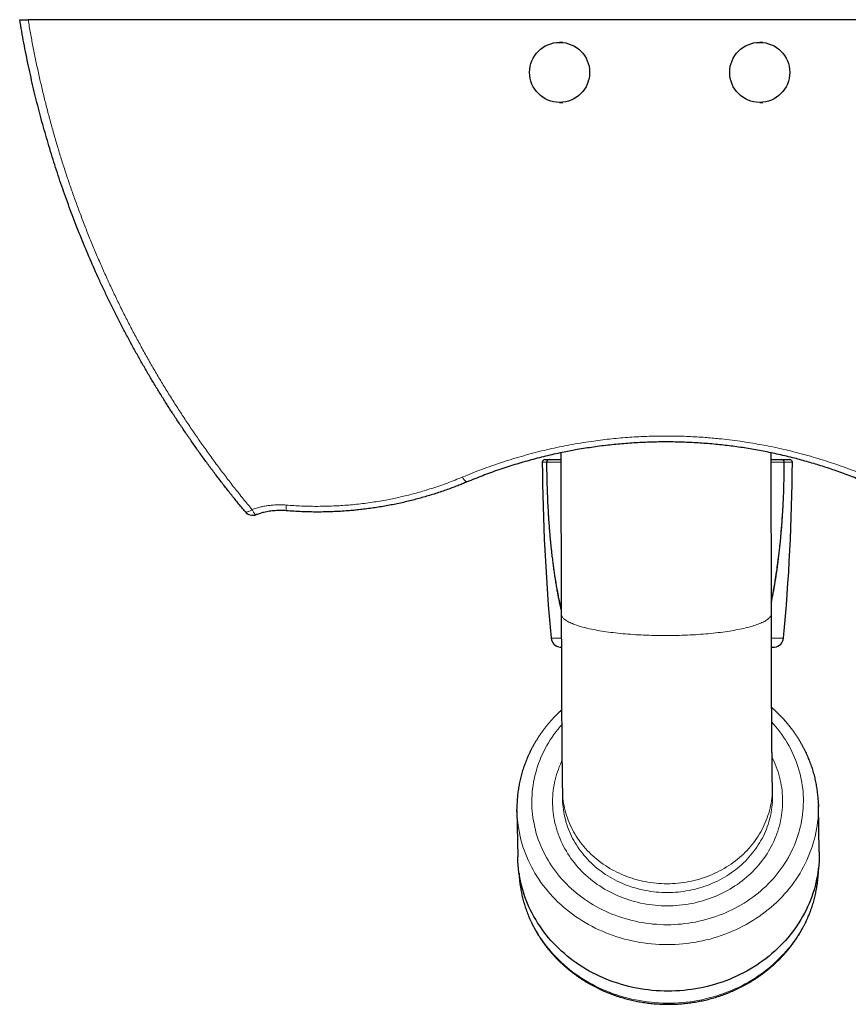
# Model space of a CAD drawing. Header units: millimetres. Extents: x 8 to 1010, y 12 to 2700.
# Tile 13 of 68: x 335 to 501, y 1102 to 1298. Entities that reach past the tile are written whole.
import ezdxf

# ---------------------------------------------------------------- set-up
doc = ezdxf.new("R2010")
doc.units = ezdxf.units.MM

msp = doc.modelspace()

# ---------------------------------------------------------------- linework, layer by layer
at = {"color": 7, "linetype": 'Continuous', "lineweight": 30}
for p, q in [((591.16, 1298.33), (336.8, 1298.33)), ((443.67, 1293.8), (443.06, 1293.8)), ((483.67, 1293.8), (483.06, 1293.8)), ((443.06, 1281.8), (443.69, 1281.8)), ((483.06, 1281.8), (483.69, 1281.8)), ((440.1, 1210.42), (440.93, 1210.42)), ((443.33, 1211.78), (443.39, 1179.59)), ((485.39, 1179.66), (485.33, 1211.79)), ((487.5, 1210.42), (489.09, 1210.42)), ((443.14, 1172.97), (443.4, 1172.95)), ((485.4, 1172.91), (486.04, 1172.97)), ((443.61, 1144.35), (443.64, 1142.59)), ((485.63, 1143.29), (485.6, 1145.06)), ((485.63, 1143.04), (485.63, 1143.29)), ((494.97, 1132.03), (494.81, 1141.33)), ((434.52, 1140.32), (434.68, 1131.02))]:
    msp.add_line(p, q, dxfattribs=at)
at = {"color": 8, "linetype": 'Continuous', "lineweight": 0}
for p, q in [((440.45, 1209.92), (439.6, 1209.92)), ((489.59, 1209.92), (487.99, 1209.92)), ((485.39, 1179.62), (485.39, 1179.66)), ((441.35, 1174.77), (443.4, 1174.77)), ((485.4, 1174.77), (487.83, 1174.77)), ((443.4, 1172.97), (443.14, 1172.97)), ((486.04, 1172.97), (485.4, 1172.97)), ((485.6, 1144.7), (485.6, 1145.06))]:
    msp.add_line(p, q, dxfattribs=at)
at = {"color": 8, "linetype": 'Continuous', "lineweight": 0, "flags": 128}
for points in [[(380.18, 1200.02), (380.22, 1199.99), (380.27, 1199.96), (380.32, 1199.94), (380.39, 1199.94), (380.46, 1199.94), (380.55, 1199.95), (380.64, 1199.97), (380.73, 1200), (380.84, 1200.04), (380.95, 1200.08), (381.07, 1200.14), (381.19, 1200.2), (381.31, 1200.27), (381.44, 1200.35), (381.56, 1200.43)], [(382.39, 1199.42), (382.35, 1199.41), (382.31, 1199.42), (382.26, 1199.44), (382.21, 1199.47), (382.15, 1199.52), (382.09, 1199.57), (382.03, 1199.64), (381.97, 1199.73), (381.9, 1199.82), (381.84, 1199.92), (381.77, 1200.04), (381.7, 1200.16), (381.63, 1200.29), (381.56, 1200.43)], [(443.39, 1179.59), (443.39, 1179.51), (443.41, 1179.39), (443.44, 1179.28), (443.49, 1179.17), (443.55, 1179.05), (443.62, 1178.94), (443.71, 1178.83), (443.81, 1178.72), (443.93, 1178.6), (444.06, 1178.49), (444.21, 1178.38), (444.37, 1178.27), (444.54, 1178.17), (444.72, 1178.06), (444.92, 1177.95), (445.14, 1177.85), (445.36, 1177.74), (445.6, 1177.64), (445.86, 1177.54), (446.12, 1177.44), (446.4, 1177.34), (446.69, 1177.25), (446.99, 1177.15), (447.3, 1177.06), (447.63, 1176.97), (447.97, 1176.88), (448.31, 1176.79), (448.67, 1176.7), (449.04, 1176.62), (449.42, 1176.54), (449.81, 1176.46), (450.22, 1176.38), (450.63, 1176.3), (451.05, 1176.23), (451.48, 1176.16), (451.91, 1176.09), (452.36, 1176.03), (452.81, 1175.96), (453.28, 1175.9), (453.75, 1175.84), (454.23, 1175.79), (454.71, 1175.73), (455.2, 1175.68), (455.7, 1175.63), (456.2, 1175.59), (456.71, 1175.55), (457.23, 1175.51), (457.74, 1175.47), (458.27, 1175.44), (458.8, 1175.41), (459.33, 1175.38), (459.86, 1175.35), (460.4, 1175.33), (460.94, 1175.31), (461.49, 1175.29), (462.03, 1175.28), (462.58, 1175.27), (463.13, 1175.26), (463.68, 1175.26), (464.23, 1175.26), (464.78, 1175.26), (465.33, 1175.26), (465.87, 1175.27), (466.42, 1175.28), (466.97, 1175.29), (467.51, 1175.31), (468.06, 1175.33), (468.6, 1175.35), (469.13, 1175.38), (469.67, 1175.41), (470.2, 1175.44), (470.72, 1175.47), (471.24, 1175.51), (471.76, 1175.55), (472.27, 1175.59), (472.78, 1175.63), (473.28, 1175.68), (473.78, 1175.73), (474.27, 1175.79), (474.75, 1175.84), (475.22, 1175.9), (475.69, 1175.96), (476.15, 1176.03), (476.6, 1176.09), (477.04, 1176.16), (477.48, 1176.23), (477.9, 1176.3), (478.32, 1176.38), (478.72, 1176.46), (479.12, 1176.54), (479.51, 1176.62), (479.88, 1176.7), (480.25, 1176.79), (480.6, 1176.88), (480.95, 1176.97), (481.28, 1177.06), (481.6, 1177.15), (481.91, 1177.25), (482.21, 1177.34), (482.49, 1177.44), (482.76, 1177.54), (483.02, 1177.64), (483.27, 1177.74), (483.5, 1177.85), (483.73, 1177.95), (483.93, 1178.06), (484.13, 1178.17), (484.31, 1178.27), (484.48, 1178.38), (484.63, 1178.49), (484.77, 1178.6), (484.89, 1178.72), (485, 1178.83), (485.1, 1178.94), (485.19, 1179.05), (485.25, 1179.17), (485.31, 1179.28), (485.35, 1179.39), (485.37, 1179.51), (485.39, 1179.62)], [(443.47, 1157.42), (443.16, 1157.07), (442.74, 1156.56), (442.32, 1156.03), (441.93, 1155.49), (441.55, 1154.95), (441.18, 1154.4), (440.83, 1153.83), (440.5, 1153.26), (440.18, 1152.69), (439.88, 1152.1), (439.6, 1151.51), (439.33, 1150.91), (439.09, 1150.31), (438.85, 1149.7), (438.64, 1149.08), (438.45, 1148.46), (438.27, 1147.84), (438.11, 1147.21), (437.97, 1146.58), (437.85, 1145.94), (437.74, 1145.3), (437.66, 1144.66), (437.59, 1144.02), (437.54, 1143.38), (437.51, 1142.74), (437.5, 1142.09), (437.5, 1141.45), (437.53, 1140.8), (437.57, 1140.16), (437.64, 1139.52), (437.72, 1138.88), (437.82, 1138.24), (437.94, 1137.61), (438.07, 1136.98), (438.23, 1136.35), (438.4, 1135.72), (438.59, 1135.1), (438.8, 1134.49), (439.03, 1133.88), (439.27, 1133.27), (439.53, 1132.68), (439.81, 1132.08), (440.1, 1131.5), (440.42, 1130.92), (440.75, 1130.35), (441.09, 1129.79), (441.45, 1129.24), (441.83, 1128.69), (442.22, 1128.15), (442.63, 1127.63), (443.05, 1127.11), (443.49, 1126.61), (443.94, 1126.11), (444.41, 1125.63), (444.89, 1125.15), (445.39, 1124.69), (445.89, 1124.24), (446.41, 1123.81), (446.95, 1123.38), (447.49, 1122.97), (448.05, 1122.57), (448.62, 1122.19), (449.2, 1121.81), (449.79, 1121.46), (450.39, 1121.11), (450.99, 1120.78), (451.61, 1120.47), (452.24, 1120.17), (452.88, 1119.88), (453.52, 1119.61), (454.17, 1119.36), (454.83, 1119.12), (455.5, 1118.9), (456.17, 1118.69), (456.85, 1118.5), (457.53, 1118.32), (458.22, 1118.17), (458.91, 1118.02), (459.61, 1117.9), (460.31, 1117.79), (461.01, 1117.7), (461.72, 1117.62), (462.43, 1117.56), (463.14, 1117.52), (463.85, 1117.49), (464.56, 1117.49)], [(464.56, 1117.49), (465.27, 1117.49), (465.98, 1117.52), (466.69, 1117.56), (467.4, 1117.62), (468.1, 1117.7), (468.81, 1117.79), (469.51, 1117.9), (470.2, 1118.02), (470.9, 1118.17), (471.59, 1118.32), (472.27, 1118.5), (472.95, 1118.69), (473.63, 1118.9), (474.29, 1119.12), (474.95, 1119.36), (475.61, 1119.61), (476.25, 1119.88), (476.89, 1120.17), (477.52, 1120.47), (478.14, 1120.78), (478.76, 1121.11), (479.36, 1121.46), (479.95, 1121.81), (480.53, 1122.19), (481.1, 1122.57), (481.66, 1122.97), (482.21, 1123.38), (482.75, 1123.81), (483.27, 1124.24), (483.78, 1124.69), (484.28, 1125.15), (484.76, 1125.63), (485.23, 1126.11), (485.69, 1126.61), (486.13, 1127.11), (486.56, 1127.63), (486.97, 1128.15), (487.37, 1128.69), (487.75, 1129.24), (488.11, 1129.79), (488.46, 1130.35), (488.8, 1130.92), (489.11, 1131.5), (489.41, 1132.08), (489.7, 1132.68), (489.96, 1133.27), (490.21, 1133.88), (490.44, 1134.49), (490.65, 1135.1), (490.85, 1135.72), (491.03, 1136.35), (491.18, 1136.98), (491.33, 1137.61), (491.45, 1138.24), (491.55, 1138.88), (491.64, 1139.52), (491.71, 1140.16), (491.75, 1140.8), (491.78, 1141.45), (491.8, 1142.09), (491.79, 1142.74), (491.76, 1143.38), (491.72, 1144.02), (491.66, 1144.66), (491.58, 1145.3), (491.48, 1145.94), (491.36, 1146.58), (491.22, 1147.21), (491.07, 1147.84), (490.89, 1148.46), (490.7, 1149.08), (490.5, 1149.7), (490.27, 1150.31), (490.03, 1150.91), (489.76, 1151.51), (489.49, 1152.1), (489.19, 1152.69), (488.88, 1153.26), (488.55, 1153.83), (488.2, 1154.4), (487.84, 1154.95), (487.47, 1155.49), (487.07, 1156.03), (486.66, 1156.56), (486.24, 1157.07), (485.8, 1157.58), (485.47, 1157.94)], [(464.57, 1121.25), (463.97, 1121.25), (463.37, 1121.28), (462.77, 1121.31), (462.17, 1121.36), (461.57, 1121.43), (460.97, 1121.5), (460.38, 1121.6), (459.79, 1121.7), (459.2, 1121.82), (458.62, 1121.96), (458.04, 1122.11), (457.47, 1122.27), (456.9, 1122.44), (456.33, 1122.63), (455.78, 1122.83), (455.22, 1123.05), (454.68, 1123.28), (454.14, 1123.52), (453.61, 1123.77), (453.08, 1124.04), (452.57, 1124.32), (452.06, 1124.61), (451.56, 1124.91), (451.07, 1125.23), (450.59, 1125.55), (450.11, 1125.89), (449.65, 1126.24), (449.2, 1126.6), (448.76, 1126.97), (448.33, 1127.35), (447.91, 1127.74), (447.5, 1128.14), (447.11, 1128.55), (446.73, 1128.97), (446.35, 1129.4), (446, 1129.84), (445.65, 1130.29), (445.32, 1130.74), (445, 1131.2), (444.69, 1131.67), (444.4, 1132.15), (444.12, 1132.63), (443.86, 1133.12), (443.61, 1133.61), (443.37, 1134.11), (443.15, 1134.62), (442.94, 1135.13), (442.75, 1135.65), (442.57, 1136.17), (442.41, 1136.7), (442.27, 1137.23), (442.13, 1137.76), (442.02, 1138.29), (441.92, 1138.83), (441.83, 1139.37), (441.77, 1139.91), (441.71, 1140.46), (441.68, 1141), (441.65, 1141.55), (441.65, 1142.09), (441.66, 1142.64), (441.68, 1143.18), (441.72, 1143.73), (441.78, 1144.27), (441.85, 1144.81), (441.94, 1145.35), (442.05, 1145.89), (442.17, 1146.43), (442.3, 1146.96), (442.45, 1147.49), (442.62, 1148.01), (442.8, 1148.53), (442.99, 1149.05), (443.2, 1149.56), (443.43, 1150.07), (443.52, 1150.28)], [(485.53, 1150.89), (485.69, 1150.57), (485.92, 1150.07), (486.15, 1149.56), (486.35, 1149.05), (486.54, 1148.53), (486.72, 1148.01), (486.88, 1147.49), (487.03, 1146.96), (487.16, 1146.43), (487.28, 1145.89), (487.38, 1145.35), (487.46, 1144.81), (487.53, 1144.27), (487.58, 1143.73), (487.62, 1143.18), (487.64, 1142.64), (487.65, 1142.09), (487.64, 1141.55), (487.61, 1141), (487.57, 1140.46), (487.51, 1139.91), (487.44, 1139.37), (487.35, 1138.83), (487.25, 1138.29), (487.13, 1137.76), (486.99, 1137.23), (486.84, 1136.7), (486.68, 1136.17), (486.5, 1135.65), (486.3, 1135.13), (486.09, 1134.62), (485.87, 1134.11), (485.63, 1133.61), (485.37, 1133.12), (485.11, 1132.63), (484.82, 1132.15), (484.53, 1131.67), (484.22, 1131.2), (483.89, 1130.74), (483.56, 1130.29), (483.21, 1129.84), (482.85, 1129.4), (482.47, 1128.97), (482.09, 1128.55), (481.69, 1128.14), (481.28, 1127.74), (480.86, 1127.35), (480.42, 1126.97), (479.98, 1126.6), (479.53, 1126.24), (479.06, 1125.89), (478.59, 1125.55), (478.1, 1125.23), (477.61, 1124.91), (477.11, 1124.61), (476.6, 1124.32), (476.08, 1124.04), (475.55, 1123.77), (475.02, 1123.52), (474.48, 1123.28), (473.93, 1123.05), (473.38, 1122.83), (472.82, 1122.63), (472.25, 1122.44), (471.68, 1122.27), (471.11, 1122.11), (470.53, 1121.96), (469.94, 1121.82), (469.35, 1121.7), (468.76, 1121.6), (468.17, 1121.5), (467.57, 1121.43), (466.98, 1121.36), (466.38, 1121.31), (465.77, 1121.28), (465.17, 1121.25), (464.57, 1121.25)], [(443.61, 1144.35), (443.61, 1144.21), (443.63, 1143.71), (443.66, 1143.21), (443.71, 1142.71), (443.77, 1142.22), (443.85, 1141.73), (443.94, 1141.24), (444.05, 1140.75), (444.17, 1140.26), (444.3, 1139.78), (444.45, 1139.3), (444.61, 1138.82), (444.79, 1138.35), (444.97, 1137.88), (445.18, 1137.42), (445.39, 1136.96), (445.62, 1136.51), (445.86, 1136.06), (446.12, 1135.62), (446.38, 1135.19), (446.66, 1134.76), (446.95, 1134.34), (447.26, 1133.92), (447.57, 1133.52), (447.9, 1133.12), (448.24, 1132.73), (448.59, 1132.34), (448.95, 1131.97), (449.32, 1131.6), (449.71, 1131.25), (450.1, 1130.9), (450.5, 1130.56), (450.91, 1130.23), (451.33, 1129.91), (451.76, 1129.6), (452.2, 1129.31), (452.65, 1129.02), (453.11, 1128.74), (453.57, 1128.48), (454.04, 1128.22), (454.52, 1127.98), (455.01, 1127.75), (455.5, 1127.53), (456, 1127.32), (456.5, 1127.12), (457.01, 1126.94), (457.53, 1126.76), (458.05, 1126.6), (458.57, 1126.45), (459.1, 1126.32), (459.63, 1126.2), (460.17, 1126.09), (460.71, 1125.99), (461.25, 1125.91), (461.79, 1125.83), (462.34, 1125.78), (462.89, 1125.73), (463.44, 1125.7), (463.98, 1125.68), (464.53, 1125.67), (465.08, 1125.68), (465.63, 1125.7), (466.18, 1125.73), (466.73, 1125.78), (467.28, 1125.83), (467.82, 1125.91), (468.36, 1125.99), (468.9, 1126.09), (469.44, 1126.2), (469.97, 1126.32), (470.5, 1126.45), (471.03, 1126.6), (471.55, 1126.76), (472.06, 1126.94), (472.58, 1127.12), (473.08, 1127.32), (473.58, 1127.53), (474.08, 1127.75), (474.56, 1127.98), (475.04, 1128.22), (475.52, 1128.48), (475.98, 1128.74), (476.44, 1129.02), (476.89, 1129.31), (477.33, 1129.6), (477.76, 1129.91), (478.19, 1130.23), (478.6, 1130.56), (479.01, 1130.9), (479.4, 1131.25), (479.79, 1131.6), (480.16, 1131.97), (480.53, 1132.34), (480.88, 1132.73), (481.22, 1133.12), (481.55, 1133.52), (481.87, 1133.92), (482.18, 1134.34), (482.47, 1134.76), (482.75, 1135.19), (483.02, 1135.62), (483.28, 1136.06), (483.53, 1136.51), (483.76, 1136.96), (483.98, 1137.42), (484.18, 1137.88), (484.38, 1138.35), (484.55, 1138.82), (484.72, 1139.3), (484.87, 1139.78), (485.01, 1140.26), (485.13, 1140.75), (485.24, 1141.24), (485.33, 1141.73), (485.41, 1142.22), (485.48, 1142.71), (485.53, 1143.21), (485.57, 1143.71), (485.59, 1144.21), (485.6, 1144.7)], [(443.64, 1142.34), (443.66, 1141.94), (443.69, 1141.44), (443.74, 1140.95), (443.8, 1140.45), (443.88, 1139.96), (443.97, 1139.47), (444.08, 1138.98), (444.2, 1138.49), (444.33, 1138.01), (444.48, 1137.53), (444.64, 1137.06), (444.81, 1136.58), (445, 1136.12), (445.21, 1135.65), (445.42, 1135.2), (445.65, 1134.74), (445.89, 1134.3), (446.15, 1133.86), (446.41, 1133.42), (446.69, 1132.99), (446.98, 1132.57), (447.29, 1132.16), (447.6, 1131.75), (447.93, 1131.35), (448.27, 1130.96), (448.62, 1130.58), (448.98, 1130.2), (449.35, 1129.84), (449.74, 1129.48), (450.13, 1129.13), (450.53, 1128.79), (450.94, 1128.46), (451.36, 1128.15), (451.79, 1127.84), (452.23, 1127.54), (452.68, 1127.25), (453.14, 1126.98), (453.6, 1126.71), (454.07, 1126.45), (454.55, 1126.21), (455.04, 1125.98), (455.53, 1125.76), (456.03, 1125.55), (456.53, 1125.35), (457.04, 1125.17), (457.56, 1125), (458.08, 1124.84), (458.6, 1124.69), (459.13, 1124.55), (459.66, 1124.43), (460.2, 1124.32), (460.74, 1124.22), (461.28, 1124.14), (461.82, 1124.07), (462.37, 1124.01), (462.92, 1123.96), (463.46, 1123.93), (464.01, 1123.91), (464.56, 1123.9)], [(464.56, 1123.9), (465.11, 1123.91), (465.66, 1123.93), (466.21, 1123.96), (466.76, 1124.01), (467.31, 1124.07), (467.85, 1124.14), (468.39, 1124.22), (468.93, 1124.32), (469.47, 1124.43), (470, 1124.55), (470.53, 1124.69), (471.06, 1124.84), (471.58, 1125), (472.09, 1125.17), (472.6, 1125.35), (473.11, 1125.55), (473.61, 1125.76), (474.1, 1125.98), (474.59, 1126.21), (475.07, 1126.45), (475.55, 1126.71), (476.01, 1126.98), (476.47, 1127.25), (476.92, 1127.54), (477.36, 1127.84), (477.79, 1128.15), (478.22, 1128.46), (478.63, 1128.79), (479.04, 1129.13), (479.43, 1129.48), (479.82, 1129.84), (480.19, 1130.2), (480.56, 1130.58), (480.91, 1130.96), (481.25, 1131.35), (481.58, 1131.75), (481.9, 1132.16), (482.21, 1132.57), (482.5, 1132.99), (482.78, 1133.42), (483.05, 1133.86), (483.31, 1134.3), (483.56, 1134.74), (483.79, 1135.2), (484.01, 1135.65), (484.21, 1136.12), (484.4, 1136.58), (484.58, 1137.06), (484.75, 1137.53), (484.9, 1138.01), (485.04, 1138.49), (485.16, 1138.98), (485.27, 1139.47), (485.36, 1139.96), (485.44, 1140.45), (485.51, 1140.95), (485.56, 1141.44), (485.6, 1141.94), (485.62, 1142.44), (485.63, 1142.94), (485.63, 1143.04)], [(464.57, 1113.5), (463.78, 1113.51), (462.99, 1113.54), (462.2, 1113.58), (461.42, 1113.65), (460.63, 1113.73), (459.85, 1113.84), (459.08, 1113.96), (458.3, 1114.1), (457.53, 1114.25), (456.77, 1114.43), (456.01, 1114.62), (455.26, 1114.84), (454.51, 1115.07), (453.77, 1115.31), (453.04, 1115.58), (452.31, 1115.86), (451.6, 1116.16), (450.89, 1116.48), (450.19, 1116.81), (449.51, 1117.16), (448.83, 1117.53), (448.16, 1117.91), (447.51, 1118.3), (446.87, 1118.72), (446.24, 1119.15), (445.62, 1119.59), (445.01, 1120.05), (444.42, 1120.52), (443.84, 1121), (443.28, 1121.5), (442.73, 1122.01), (442.2, 1122.54), (441.68, 1123.08), (441.18, 1123.63), (440.69, 1124.19), (440.22, 1124.76), (439.77, 1125.35), (439.33, 1125.94), (438.91, 1126.55), (438.51, 1127.16), (438.13, 1127.79), (437.76, 1128.42), (437.41, 1129.06), (437.09, 1129.71), (436.78, 1130.37), (436.49, 1131.03), (436.22, 1131.7), (435.96, 1132.38), (435.73, 1133.06), (435.52, 1133.75), (435.33, 1134.45), (435.16, 1135.14), (435.01, 1135.84), (434.87, 1136.55), (434.76, 1137.26), (434.67, 1137.97), (434.6, 1138.68), (434.56, 1139.39), (434.53, 1140.07)], [(494.82, 1141.09), (494.82, 1140.82), (494.8, 1140.11), (494.77, 1139.39), (494.72, 1138.68), (494.64, 1137.97), (494.55, 1137.26), (494.43, 1136.55), (494.29, 1135.84), (494.14, 1135.14), (493.96, 1134.45), (493.76, 1133.75), (493.55, 1133.06), (493.31, 1132.38), (493.05, 1131.7), (492.78, 1131.03), (492.48, 1130.37), (492.17, 1129.71), (491.84, 1129.06), (491.49, 1128.42), (491.12, 1127.79), (490.73, 1127.16), (490.32, 1126.55), (489.9, 1125.94), (489.46, 1125.35), (489, 1124.76), (488.53, 1124.19), (488.04, 1123.63), (487.53, 1123.08), (487.01, 1122.54), (486.47, 1122.01), (485.92, 1121.5), (485.35, 1121), (484.77, 1120.52), (484.17, 1120.05), (483.56, 1119.59), (482.94, 1119.15), (482.31, 1118.72), (481.66, 1118.3), (481.01, 1117.91), (480.34, 1117.53), (479.66, 1117.16), (478.97, 1116.81), (478.27, 1116.48), (477.56, 1116.16), (476.84, 1115.86), (476.11, 1115.58), (475.38, 1115.31), (474.64, 1115.07), (473.89, 1114.84), (473.14, 1114.62), (472.38, 1114.43), (471.61, 1114.25), (470.84, 1114.1), (470.06, 1113.96), (469.29, 1113.84), (468.5, 1113.73), (467.72, 1113.65), (466.93, 1113.58), (466.15, 1113.54), (465.36, 1113.51), (464.57, 1113.5)], [(434.95, 1127.66), (434.99, 1127.08), (435.05, 1126.37), (435.13, 1125.67), (435.23, 1124.96), (435.35, 1124.26), (435.5, 1123.56), (435.66, 1122.87), (435.84, 1122.18), (436.04, 1121.49), (436.27, 1120.81), (436.51, 1120.14), (436.77, 1119.47), (437.05, 1118.81), (437.35, 1118.15), (437.67, 1117.5), (438.01, 1116.86), (438.36, 1116.23), (438.74, 1115.61), (439.13, 1114.99), (439.54, 1114.39), (439.97, 1113.79), (440.41, 1113.21), (440.87, 1112.64), (441.35, 1112.07), (441.84, 1111.52), (442.35, 1110.98), (442.87, 1110.46), (443.41, 1109.94), (443.97, 1109.44), (444.54, 1108.95), (445.12, 1108.48), (445.72, 1108.02), (446.32, 1107.58), (446.95, 1107.15), (447.58, 1106.73), (448.23, 1106.33), (448.88, 1105.94), (449.55, 1105.57), (450.23, 1105.22), (450.92, 1104.88), (451.62, 1104.56), (452.33, 1104.26), (453.04, 1103.97), (453.77, 1103.7), (454.5, 1103.45), (455.24, 1103.22), (455.98, 1103), (456.73, 1102.8), (457.49, 1102.62), (458.25, 1102.45), (459.02, 1102.31), (459.79, 1102.18), (460.57, 1102.07), (461.34, 1101.98), (462.12, 1101.91), (462.9, 1101.85), (463.69, 1101.82), (464.47, 1101.8), (465.25, 1101.81), (466.04, 1101.83), (466.82, 1101.87), (467.6, 1101.92), (468.38, 1102)], [(468.38, 1102), (469.16, 1102.1), (469.93, 1102.21), (470.7, 1102.34), (471.47, 1102.49), (472.23, 1102.66), (472.99, 1102.84), (473.74, 1103.05), (474.49, 1103.27), (475.23, 1103.51), (475.96, 1103.77), (476.68, 1104.04), (477.4, 1104.33), (478.11, 1104.64), (478.81, 1104.96), (479.5, 1105.3), (480.17, 1105.66), (480.84, 1106.03), (481.5, 1106.42), (482.15, 1106.83), (482.78, 1107.25), (483.4, 1107.68), (484.01, 1108.13), (484.61, 1108.59), (485.19, 1109.07), (485.76, 1109.56), (486.31, 1110.07), (486.85, 1110.58), (487.38, 1111.11), (487.89, 1111.65), (488.38, 1112.21), (488.86, 1112.77), (489.32, 1113.35), (489.76, 1113.94), (490.19, 1114.53), (490.6, 1115.14), (490.99, 1115.76), (491.37, 1116.38), (491.72, 1117.02), (492.06, 1117.66), (492.38, 1118.31), (492.68, 1118.96), (492.96, 1119.63), (493.22, 1120.3), (493.46, 1120.98), (493.69, 1121.66), (493.89, 1122.34), (494.07, 1123.04), (494.24, 1123.73), (494.38, 1124.43), (494.5, 1125.13), (494.61, 1125.84), (494.69, 1126.54), (494.75, 1127.25), (494.79, 1127.96), (494.81, 1128.66)]]:
    msp.add_lwpolyline(points, dxfattribs=at)
at = {"color": 7, "linetype": 'Continuous', "lineweight": 30, "flags": 128}
for points in [[(443.64, 1142.59), (443.64, 1142.44), (443.64, 1142.34)], [(494.81, 1141.58), (494.81, 1141.54), (494.82, 1141.09)], [(434.53, 1140.07), (434.53, 1140.11), (434.52, 1140.55)], [(494.97, 1132.03), (494.97, 1131.53), (494.96, 1130.81), (494.93, 1130.1), (494.87, 1129.38), (494.8, 1128.67), (494.7, 1127.96), (494.59, 1127.25), (494.45, 1126.55), (494.29, 1125.85), (494.12, 1125.15), (493.92, 1124.45), (493.7, 1123.77), (493.47, 1123.08), (493.21, 1122.41), (492.93, 1121.73), (492.64, 1121.07), (492.33, 1120.41), (491.99, 1119.76), (491.64, 1119.12), (491.27, 1118.49), (490.88, 1117.86), (490.48, 1117.25), (490.06, 1116.64), (489.61, 1116.05), (489.16, 1115.47), (488.68, 1114.89), (488.19, 1114.33), (487.68, 1113.78), (487.16, 1113.24), (486.62, 1112.72), (486.07, 1112.2), (485.51, 1111.71), (484.92, 1111.22), (484.33, 1110.75), (483.72, 1110.29), (483.1, 1109.85), (482.46, 1109.42), (481.82, 1109.01), (481.16, 1108.61), (480.49, 1108.23), (479.81, 1107.86), (479.12, 1107.51), (478.42, 1107.18), (477.71, 1106.86), (477, 1106.56), (476.27, 1106.28), (475.54, 1106.02), (474.79, 1105.77), (474.05, 1105.54), (473.29, 1105.33), (472.53, 1105.13), (471.77, 1104.96), (471, 1104.8), (470.22, 1104.66), (469.44, 1104.54), (468.66, 1104.44), (467.88, 1104.35), (467.09, 1104.29), (466.3, 1104.24), (465.51, 1104.21), (464.72, 1104.2), (463.94, 1104.21), (463.15, 1104.24), (462.36, 1104.29), (461.57, 1104.35), (460.79, 1104.44), (460.01, 1104.54), (459.23, 1104.66), (458.46, 1104.8), (457.69, 1104.96), (456.92, 1105.13), (456.17, 1105.33), (455.41, 1105.54), (454.67, 1105.77), (453.93, 1106.02), (453.19, 1106.28), (452.47, 1106.56), (451.75, 1106.86), (451.05, 1107.18), (450.35, 1107.51), (449.66, 1107.86), (448.99, 1108.23), (448.32, 1108.61), (447.67, 1109.01), (447.02, 1109.42), (446.39, 1109.85), (445.77, 1110.29), (445.17, 1110.75), (444.58, 1111.22), (444, 1111.71), (443.44, 1112.2), (442.89, 1112.72), (442.35, 1113.24), (441.83, 1113.78), (441.33, 1114.33), (440.84, 1114.89), (440.37, 1115.47), (439.92, 1116.05), (439.48, 1116.64), (439.07, 1117.25), (438.66, 1117.86), (438.28, 1118.49), (437.92, 1119.12), (437.57, 1119.76), (437.24, 1120.41), (436.93, 1121.07), (436.64, 1121.73), (436.37, 1122.41), (436.12, 1123.08), (435.89, 1123.77), (435.68, 1124.45), (435.48, 1125.15), (435.31, 1125.85), (435.16, 1126.55), (435.03, 1127.25), (434.92, 1127.96), (434.83, 1128.67), (434.76, 1129.38), (434.71, 1130.1), (434.68, 1130.81), (434.68, 1131.02)], [(434.94, 1127.79), (434.94, 1127.79), (434.95, 1127.66)], [(494.81, 1128.66), (494.81, 1128.67), (494.81, 1128.79)]]:
    msp.add_lwpolyline(points, dxfattribs=at)
at = {"color": 7, "linetype": 'Continuous', "lineweight": 30}
for centre in [(443.06, 1287.8), (483.06, 1287.8)]:
    msp.add_circle(centre, 6, dxfattribs=at)
for centre, radius, start, end in [((440.1, 1209.92), 0.5, 90, 180.3568), ((440.95, 1209.92), 0.5, 90, 180.1593), ((487.48, 1209.92), 0.5, 359.8389, 90), ((489.09, 1209.92), 0.5, 359.6432, 90), ((841.59, 1212.42), 402, 180.3568, 185.3731), ((87.6, 1212.42), 402, 354.6269, 359.6432), ((381.72, 1201.3), 2, 219.8073, 289.7168), ((443.35, 1174.96), 2, 185.3731, 264.1392), ((485.84, 1174.96), 2, 275.8608, 354.6269)]:
    msp.add_arc(centre, radius, start, end, dxfattribs=at)
at = {"color": 8, "linetype": 'Continuous', "lineweight": 0}
for centre, radius, start, end in [((440.98, 1209.94), 0.477, 93.593, 183.0596), ((487.45, 1209.95), 0.468, 355.8399, 85.6731), ((440.52, 1202.47), 7.44, 90.1025, 90.5178), ((487.9, 1198.4), 11.52, 89.5712, 89.9101), ((425.19, 1207.38), 1.58, 195.758, 244.8945), ((394.38, 1200.65), 6.01, 173.499, 184.2451)]:
    msp.add_arc(centre, radius, start, end, dxfattribs=at)
at = {"color": 7, "linetype": 'Continuous', "lineweight": 30}
for points, knots in [([(380.18, 1200.02), (379.7, 1200.6), (378.74, 1201.76), (377.32, 1203.52), (375.92, 1205.3), (374.54, 1207.09), (373.18, 1208.9), (371.84, 1210.72), (370.52, 1212.56), (369.22, 1214.41), (367.94, 1216.27), (366.67, 1218.16), (365.43, 1220.05), (364.21, 1221.96), (363.01, 1223.89), (361.83, 1225.82), (360.67, 1227.77), (359.53, 1229.74), (358.42, 1231.72), (357.31, 1233.74), (356.21, 1235.79), (355.11, 1237.89), (354.04, 1240.01), (353, 1242.13), (351.97, 1244.27), (350.99, 1246.38), (350.06, 1248.46), (349.17, 1250.5), (348.29, 1252.55), (347.44, 1254.62), (346.61, 1256.69), (345.81, 1258.78), (345.02, 1260.87), (344.26, 1262.97), (343.52, 1265.09), (342.8, 1267.21), (342.11, 1269.34), (341.44, 1271.48), (340.79, 1273.63), (340.16, 1275.79), (339.56, 1277.95), (338.98, 1280.12), (338.42, 1282.3), (337.88, 1284.52), (337.36, 1286.78), (336.86, 1289.07), (336.38, 1291.38), (335.93, 1293.69), (335.5, 1296), (335.23, 1297.55), (335.1, 1298.33)], [0, 0, 0, 0, 0.020843, 0.041687, 0.062531, 0.083395, 0.104259, 0.125123, 0.145967, 0.166811, 0.187654, 0.208518, 0.229383, 0.250247, 0.271091, 0.291935, 0.312779, 0.333643, 0.354508, 0.375373, 0.397072, 0.418772, 0.440472, 0.462196, 0.48392, 0.505644, 0.526013, 0.546384, 0.566753, 0.587144, 0.607535, 0.627925, 0.648295, 0.668665, 0.689035, 0.709426, 0.729818, 0.750208, 0.770578, 0.790949, 0.811319, 0.83171, 0.852102, 0.872494, 0.893732, 0.914971, 0.936209, 0.957473, 0.978737, 1, 1, 1, 1]), ([(335.1, 1298.33), (335.1, 1298.33), (335.11, 1298.33), (335.15, 1298.33), (335.21, 1298.33), (335.3, 1298.33), (335.41, 1298.33), (335.54, 1298.33), (335.69, 1298.33), (335.85, 1298.33), (336.03, 1298.33), (336.23, 1298.33), (336.43, 1298.33), (336.62, 1298.33), (336.75, 1298.33), (336.8, 1298.33)], [0, 0, 0, 0, 0.079711, 0.159664, 0.23936, 0.319173, 0.399248, 0.479049, 0.556873, 0.634954, 0.712776, 0.789118, 0.865703, 0.942051, 1, 1, 1, 1]), ([(504.13, 1205.95), (503.66, 1206.14), (502.71, 1206.54), (501.27, 1207.1), (499.82, 1207.65), (498.39, 1208.16), (496.99, 1208.64), (495.61, 1209.09), (494.21, 1209.52), (492.81, 1209.94), (491.4, 1210.33), (489.95, 1210.72), (488.44, 1211.09), (486.89, 1211.45), (485.33, 1211.79), (483.78, 1212.1), (482.26, 1212.38), (480.75, 1212.64), (479.23, 1212.87), (477.71, 1213.08), (476.19, 1213.27), (474.65, 1213.44), (473.09, 1213.58), (471.52, 1213.7), (469.94, 1213.8), (468.4, 1213.87), (466.89, 1213.92), (465.41, 1213.95), (463.93, 1213.95), (462.45, 1213.94), (460.97, 1213.9), (459.45, 1213.84), (457.89, 1213.75), (456.29, 1213.64), (454.68, 1213.5), (453.07, 1213.34), (451.45, 1213.15), (449.83, 1212.93), (448.21, 1212.68), (446.69, 1212.43), (445.28, 1212.18), (443.86, 1211.9), (442.31, 1211.57), (440.66, 1211.2), (439.01, 1210.79), (437.36, 1210.36), (435.73, 1209.9), (434.1, 1209.42), (432.48, 1208.91), (430.87, 1208.37), (429.26, 1207.8), (427.67, 1207.21), (426.09, 1206.59), (425.05, 1206.16), (424.52, 1205.95)], [0, 0, 0, 0, 0.01915, 0.0383, 0.057472, 0.076643, 0.094568, 0.112493, 0.130417, 0.148383, 0.166349, 0.184314, 0.203818, 0.223323, 0.242851, 0.262379, 0.281024, 0.299671, 0.318317, 0.337011, 0.355706, 0.3744, 0.393544, 0.412687, 0.431854, 0.451021, 0.468944, 0.486868, 0.50479, 0.522757, 0.540724, 0.558691, 0.57821, 0.597729, 0.617273, 0.636817, 0.656774, 0.676731, 0.696715, 0.716699, 0.732889, 0.749083, 0.769861, 0.790641, 0.811419, 0.832263, 0.853108, 0.873952, 0.894927, 0.915904, 0.936879, 0.957919, 0.97896, 1, 1, 1, 1]), ([(440.95, 1210.42), (441.12, 1210.42), (441.46, 1210.42), (442.02, 1210.42), (442.62, 1210.42), (443.06, 1210.42), (443.31, 1210.42), (443.34, 1210.42)], [0, 0, 0, 0, 0.243107, 0.486424, 0.729741, 0.972848, 1, 1, 1, 1]), ([(485.34, 1210.42), (485.47, 1210.42), (485.82, 1210.42), (486.36, 1210.42), (486.94, 1210.42), (487.3, 1210.42), (487.48, 1210.42)], [0, 0, 0, 0, 0.1694437, 0.4462594, 0.7231843, 1, 1, 1, 1]), ([(440.45, 1209.92), (440.45, 1209.81), (440.45, 1209.23), (440.46, 1208.17), (440.49, 1206.74), (440.52, 1205.31), (440.57, 1203.88), (440.63, 1202.46), (440.7, 1201.05), (440.77, 1199.67), (440.86, 1198.3), (440.96, 1196.95), (441.07, 1195.62), (441.19, 1194.31), (441.32, 1193.01), (441.46, 1191.74), (441.6, 1190.53), (441.75, 1189.36), (441.9, 1188.24), (442.06, 1187.16), (442.22, 1186.12), (442.39, 1185.11), (442.56, 1184.17), (442.72, 1183.32), (442.87, 1182.55), (443.02, 1181.82), (443.18, 1181.11), (443.3, 1180.59), (443.37, 1180.3), (443.39, 1180.25)], [0, 0, 0, 0, 0.010656, 0.058547, 0.106416, 0.154254, 0.202057, 0.249765, 0.296815, 0.343223, 0.38902, 0.434234, 0.478895, 0.52303, 0.566993, 0.609781, 0.650663, 0.689884, 0.727655, 0.764146, 0.799498, 0.833827, 0.867232, 0.895304, 0.921507, 0.946252, 0.969817, 0.994802, 1, 1, 1, 1]), ([(485.38, 1181.92), (485.38, 1181.92), (485.44, 1182.16), (485.54, 1182.66), (485.7, 1183.44), (485.86, 1184.27), (486.02, 1185.16), (486.18, 1186.1), (486.34, 1187.09), (486.49, 1188.1), (486.64, 1189.15), (486.78, 1190.22), (486.91, 1191.34), (487.05, 1192.49), (487.17, 1193.69), (487.29, 1194.94), (487.4, 1196.22), (487.51, 1197.53), (487.6, 1198.85), (487.69, 1200.19), (487.76, 1201.55), (487.83, 1202.93), (487.88, 1204.32), (487.92, 1205.73), (487.95, 1207.16), (487.98, 1208.55), (487.98, 1209.47), (487.98, 1209.92)], [0, 0, 0, 0, 0.000003, 0.026642, 0.054694, 0.084503, 0.11658, 0.151254, 0.186719, 0.223111, 0.260516, 0.299037, 0.338791, 0.379919, 0.422587, 0.466998, 0.513412, 0.559922, 0.606973, 0.654588, 0.702794, 0.751621, 0.801098, 0.851257, 0.902032, 0.952794, 1, 1, 1, 1]), ([(424.52, 1205.95), (424.22, 1205.82), (423.6, 1205.57), (422.6, 1205.17), (421.51, 1204.75), (420.33, 1204.33), (419.15, 1203.92), (417.95, 1203.53), (416.75, 1203.17), (415.54, 1202.82), (414.33, 1202.49), (413.1, 1202.17), (411.86, 1201.88), (410.61, 1201.61), (409.35, 1201.35), (408.08, 1201.12), (406.79, 1200.9), (405.5, 1200.71), (404.19, 1200.53), (402.97, 1200.39), (401.82, 1200.28), (400.6, 1200.17), (399.23, 1200.08), (397.69, 1200), (396.14, 1199.96), (394.6, 1199.94), (393.04, 1199.96), (391.49, 1200.01), (389.94, 1200.09), (388.9, 1200.17), (388.39, 1200.21)], [0, 0, 0, 0, 0.027289, 0.054583, 0.088774, 0.122965, 0.157194, 0.191423, 0.225657, 0.259892, 0.294166, 0.32844, 0.363185, 0.397929, 0.432716, 0.467503, 0.502969, 0.538436, 0.573949, 0.609462, 0.638208, 0.66696, 0.708437, 0.749913, 0.791466, 0.833018, 0.874725, 0.916431, 0.958216, 1, 1, 1, 1]), ([(388.39, 1200.21), (388.2, 1200.22), (387.83, 1200.25), (387.28, 1200.26), (386.73, 1200.25), (386.17, 1200.22), (385.61, 1200.17), (385.05, 1200.09), (384.49, 1200), (383.99, 1199.89), (383.55, 1199.78), (383.03, 1199.63), (382.65, 1199.5), (382.39, 1199.42)], [0, 0, 0, 0, 0.089409, 0.179172, 0.269113, 0.359408, 0.451717, 0.544209, 0.637252, 0.730475, 0.797732, 0.864988, 1, 1, 1, 1]), ([(443.39, 1179.59), (443.39, 1179.46), (443.39, 1179.07), (443.39, 1178.44), (443.39, 1177.7), (443.39, 1176.95), (443.39, 1176.21), (443.39, 1175.48), (443.4, 1174.74), (443.4, 1174.01), (443.4, 1173.28), (443.4, 1172.56), (443.4, 1171.84), (443.41, 1171.13), (443.41, 1170.42), (443.41, 1169.71), (443.41, 1169.01), (443.42, 1168.31), (443.42, 1167.62), (443.42, 1166.93), (443.42, 1166.25), (443.43, 1165.58), (443.43, 1164.91), (443.43, 1164.24), (443.44, 1163.59), (443.44, 1162.93), (443.44, 1162.29), (443.45, 1161.65), (443.45, 1161.01), (443.45, 1160.39), (443.46, 1159.77), (443.46, 1159.16), (443.46, 1158.55), (443.47, 1157.95), (443.47, 1157.36), (443.48, 1156.78), (443.48, 1156.2), (443.48, 1155.63), (443.49, 1155.07), (443.49, 1154.52), (443.5, 1153.97), (443.5, 1153.43), (443.51, 1152.91), (443.51, 1152.39), (443.51, 1151.87), (443.52, 1151.37), (443.52, 1150.88), (443.53, 1150.39), (443.53, 1149.91), (443.54, 1149.44), (443.54, 1148.98), (443.55, 1148.53), (443.55, 1148.09), (443.56, 1147.66), (443.56, 1147.24), (443.57, 1146.82), (443.58, 1146.42), (443.58, 1146.03), (443.59, 1145.64), (443.59, 1145.26), (443.6, 1144.9), (443.6, 1144.59), (443.61, 1144.41), (443.61, 1144.35)], [0, 0, 0, 0, 0.008702, 0.025239, 0.041777, 0.058316, 0.074855, 0.091395, 0.107935, 0.124477, 0.14102, 0.157563, 0.174108, 0.190653, 0.2072, 0.223748, 0.240298, 0.256849, 0.273401, 0.289956, 0.306511, 0.323069, 0.339629, 0.356191, 0.372755, 0.389321, 0.40589, 0.422462, 0.439036, 0.455614, 0.472195, 0.488779, 0.505367, 0.521959, 0.538555, 0.555156, 0.571762, 0.588373, 0.604989, 0.621612, 0.638242, 0.654878, 0.671522, 0.688175, 0.704836, 0.721508, 0.73819, 0.754883, 0.77159, 0.788311, 0.805047, 0.8218, 0.838572, 0.855365, 0.872181, 0.889022, 0.905893, 0.922797, 0.939737, 0.956719, 0.973749, 0.990833, 1, 1, 1, 1]), ([(485.6, 1145.06), (485.6, 1145.11), (485.6, 1145.26), (485.59, 1145.53), (485.59, 1145.85), (485.58, 1146.18), (485.58, 1146.53), (485.57, 1146.88), (485.57, 1147.25), (485.56, 1147.63), (485.56, 1148.02), (485.55, 1148.42), (485.55, 1148.83), (485.54, 1149.25), (485.54, 1149.68), (485.53, 1150.12), (485.53, 1150.56), (485.52, 1151.02), (485.52, 1151.49), (485.52, 1151.97), (485.51, 1152.46), (485.51, 1152.96), (485.5, 1153.46), (485.5, 1153.98), (485.49, 1154.5), (485.49, 1155.04), (485.49, 1155.58), (485.48, 1156.13), (485.48, 1156.69), (485.47, 1157.25), (485.47, 1157.83), (485.47, 1158.41), (485.46, 1159), (485.46, 1159.59), (485.46, 1160.2), (485.45, 1160.81), (485.45, 1161.43), (485.44, 1162.05), (485.44, 1162.68), (485.44, 1163.32), (485.44, 1163.97), (485.43, 1164.62), (485.43, 1165.28), (485.43, 1165.94), (485.42, 1166.61), (485.42, 1167.28), (485.42, 1167.96), (485.42, 1168.65), (485.41, 1169.34), (485.41, 1170.04), (485.41, 1170.74), (485.41, 1171.44), (485.4, 1172.15), (485.4, 1172.86), (485.4, 1173.58), (485.4, 1174.3), (485.4, 1175.03), (485.39, 1175.76), (485.39, 1176.49), (485.39, 1177.23), (485.39, 1177.96), (485.39, 1178.71), (485.39, 1179.27), (485.39, 1179.59), (485.39, 1179.66)], [0, 0, 0, 0, 0.008687, 0.024643, 0.040641, 0.05669, 0.072787, 0.088925, 0.1051, 0.121309, 0.137549, 0.153815, 0.170106, 0.18642, 0.202754, 0.219106, 0.235475, 0.25186, 0.268258, 0.28467, 0.301093, 0.317527, 0.333971, 0.350425, 0.366887, 0.383357, 0.399834, 0.416318, 0.432808, 0.449304, 0.465806, 0.482312, 0.498824, 0.515339, 0.531859, 0.548383, 0.564911, 0.581441, 0.597975, 0.614512, 0.631052, 0.647594, 0.664139, 0.680686, 0.697236, 0.713787, 0.73034, 0.746896, 0.763452, 0.780011, 0.796571, 0.813132, 0.829695, 0.846259, 0.862824, 0.87939, 0.895957, 0.912526, 0.929095, 0.945665, 0.962235, 0.978807, 0.995379, 1, 1, 1, 1]), ([(494.81, 1141.58), (494.8, 1141.71), (494.8, 1142.02), (494.77, 1142.51), (494.73, 1143.05), (494.68, 1143.59), (494.61, 1144.14), (494.54, 1144.68), (494.45, 1145.21), (494.35, 1145.75), (494.24, 1146.29), (494.12, 1146.82), (493.99, 1147.35), (493.84, 1147.88), (493.69, 1148.4), (493.52, 1148.93), (493.34, 1149.44), (493.15, 1149.96), (492.95, 1150.47), (492.74, 1150.98), (492.52, 1151.49), (492.28, 1151.99), (492.04, 1152.48), (491.78, 1152.98), (491.52, 1153.46), (491.24, 1153.94), (490.96, 1154.42), (490.66, 1154.89), (490.35, 1155.36), (490.04, 1155.82), (489.71, 1156.28), (489.37, 1156.72), (489.03, 1157.17), (488.67, 1157.6), (488.3, 1158.03), (487.93, 1158.46), (487.55, 1158.87), (487.15, 1159.28), (486.75, 1159.68), (486.34, 1160.08), (485.92, 1160.47), (485.63, 1160.73), (485.47, 1160.87), (485.45, 1160.88)], [0, 0, 0, 0, 0.017492, 0.042537, 0.067582, 0.092628, 0.117675, 0.142723, 0.167773, 0.192826, 0.217881, 0.24294, 0.268002, 0.293068, 0.318138, 0.343212, 0.368292, 0.393376, 0.418466, 0.443562, 0.468664, 0.493771, 0.518886, 0.544006, 0.569133, 0.594268, 0.619409, 0.644557, 0.669712, 0.694874, 0.720043, 0.74522, 0.770404, 0.795595, 0.820793, 0.845998, 0.87121, 0.896428, 0.921654, 0.946886, 0.972125, 0.99737, 1, 1, 1, 1]), ([(443.45, 1160.39), (443.31, 1160.26), (443.03, 1160), (442.62, 1159.6), (442.22, 1159.2), (441.83, 1158.79), (441.44, 1158.37), (441.07, 1157.95), (440.7, 1157.51), (440.34, 1157.08), (440, 1156.63), (439.66, 1156.18), (439.33, 1155.72), (439.01, 1155.26), (438.7, 1154.79), (438.41, 1154.32), (438.12, 1153.84), (437.84, 1153.36), (437.57, 1152.87), (437.32, 1152.37), (437.07, 1151.88), (436.84, 1151.38), (436.61, 1150.87), (436.4, 1150.36), (436.2, 1149.85), (436.01, 1149.33), (435.83, 1148.81), (435.66, 1148.28), (435.51, 1147.76), (435.36, 1147.23), (435.23, 1146.7), (435.1, 1146.16), (434.99, 1145.63), (434.89, 1145.09), (434.8, 1144.55), (434.73, 1144.01), (434.66, 1143.47), (434.61, 1142.93), (434.57, 1142.38), (434.54, 1141.84), (434.52, 1141.29), (434.52, 1140.87), (434.52, 1140.62), (434.52, 1140.56)], [0, 0, 0, 0, 0.024807, 0.049714, 0.074615, 0.09951, 0.124398, 0.14928, 0.174156, 0.199025, 0.223886, 0.248741, 0.273589, 0.29843, 0.323263, 0.34809, 0.372909, 0.397721, 0.422526, 0.447323, 0.472114, 0.496897, 0.521674, 0.546443, 0.571206, 0.595963, 0.620713, 0.645457, 0.670196, 0.694928, 0.719656, 0.744378, 0.769096, 0.793809, 0.818518, 0.843223, 0.867925, 0.892624, 0.91732, 0.942014, 0.966707, 0.991398, 1, 1, 1, 1]), ([(434.95, 1127.66), (434.96, 1127.48), (434.98, 1127.12), (435.02, 1126.58), (435.08, 1126.04), (435.15, 1125.5), (435.22, 1124.97), (435.32, 1124.43), (435.42, 1123.9), (435.53, 1123.37), (435.66, 1122.84), (435.79, 1122.31), (435.94, 1121.79), (436.1, 1121.26), (436.27, 1120.75), (436.45, 1120.23), (436.64, 1119.72), (436.85, 1119.21), (437.06, 1118.7), (437.29, 1118.2), (437.52, 1117.71), (437.77, 1117.22), (438.03, 1116.73), (438.3, 1116.25), (438.58, 1115.77), (438.86, 1115.29), (439.16, 1114.83), (439.47, 1114.37), (439.79, 1113.91), (440.12, 1113.46), (440.46, 1113.01), (440.81, 1112.58), (441.17, 1112.15), (441.54, 1111.72), (441.91, 1111.3), (442.3, 1110.89), (442.69, 1110.49), (443.1, 1110.09), (443.51, 1109.7), (443.93, 1109.32), (444.36, 1108.94), (444.79, 1108.58), (445.24, 1108.22), (445.69, 1107.87), (446.15, 1107.53), (446.62, 1107.19), (447.09, 1106.87), (447.57, 1106.55), (448.06, 1106.24), (448.56, 1105.94), (449.06, 1105.65), (449.57, 1105.37), (450.08, 1105.1), (450.6, 1104.84), (451.12, 1104.59), (451.65, 1104.35), (452.19, 1104.11), (452.73, 1103.89), (453.28, 1103.68), (453.83, 1103.47), (454.38, 1103.28), (454.94, 1103.09), (455.5, 1102.92), (456.07, 1102.76), (456.64, 1102.61), (457.21, 1102.46), (457.79, 1102.33), (458.37, 1102.21), (458.95, 1102.1), (459.53, 1102), (460.12, 1101.91), (460.7, 1101.83), (461.29, 1101.76), (461.88, 1101.7), (462.48, 1101.66), (463.07, 1101.62), (463.66, 1101.59), (464.26, 1101.58), (464.85, 1101.58), (465.44, 1101.58), (466.04, 1101.6), (466.63, 1101.63), (467.22, 1101.67), (467.82, 1101.72), (468.41, 1101.78), (469, 1101.85), (469.58, 1101.93), (470.17, 1102.02), (470.75, 1102.13), (471.33, 1102.24), (471.91, 1102.36), (472.49, 1102.5), (473.06, 1102.64), (473.63, 1102.8), (474.2, 1102.96), (474.76, 1103.14), (475.32, 1103.33), (475.88, 1103.52), (476.43, 1103.73), (476.97, 1103.94), (477.51, 1104.17), (478.05, 1104.4), (478.58, 1104.65), (479.11, 1104.91), (479.63, 1105.17), (480.14, 1105.44), (480.65, 1105.73), (481.15, 1106.02), (481.65, 1106.32), (482.14, 1106.63), (482.62, 1106.95), (483.09, 1107.28), (483.56, 1107.61), (484.02, 1107.96), (484.48, 1108.31), (484.92, 1108.67), (485.36, 1109.04), (485.79, 1109.42), (486.21, 1109.8), (486.62, 1110.19), (487.02, 1110.59), (487.42, 1111), (487.81, 1111.41), (488.18, 1111.83), (488.55, 1112.26), (488.91, 1112.69), (489.26, 1113.13), (489.6, 1113.58), (489.93, 1114.03), (490.25, 1114.49), (490.56, 1114.95), (490.86, 1115.42), (491.15, 1115.9), (491.43, 1116.38), (491.7, 1116.86), (491.96, 1117.35), (492.2, 1117.84), (492.44, 1118.34), (492.67, 1118.84), (492.88, 1119.35), (493.09, 1119.86), (493.28, 1120.37), (493.46, 1120.89), (493.63, 1121.41), (493.79, 1121.93), (493.94, 1122.46), (494.08, 1122.99), (494.2, 1123.52), (494.32, 1124.05), (494.42, 1124.58), (494.51, 1125.12), (494.59, 1125.66), (494.65, 1126.2), (494.71, 1126.74), (494.75, 1127.28), (494.79, 1127.82), (494.8, 1128.28), (494.81, 1128.55), (494.81, 1128.65)], [0, 0, 0, 0, 0.006304, 0.012693, 0.019082, 0.02547, 0.03186, 0.038249, 0.04464, 0.051031, 0.057422, 0.063815, 0.070208, 0.076602, 0.082997, 0.089394, 0.095791, 0.10219, 0.10859, 0.114992, 0.121394, 0.127798, 0.134204, 0.140611, 0.14702, 0.15343, 0.159841, 0.166255, 0.172669, 0.179086, 0.185504, 0.191923, 0.198344, 0.204767, 0.211191, 0.217616, 0.224043, 0.230472, 0.236902, 0.243333, 0.249766, 0.2562, 0.262636, 0.269073, 0.275511, 0.28195, 0.28839, 0.294832, 0.301274, 0.307718, 0.314163, 0.320608, 0.327055, 0.333502, 0.339951, 0.3464, 0.35285, 0.3593, 0.365752, 0.372203, 0.378656, 0.385109, 0.391563, 0.398017, 0.404472, 0.410927, 0.417383, 0.423839, 0.430295, 0.436752, 0.443209, 0.449667, 0.456124, 0.462582, 0.46904, 0.475498, 0.481957, 0.488415, 0.494874, 0.501333, 0.507792, 0.51425, 0.520709, 0.527168, 0.533627, 0.540086, 0.546544, 0.553003, 0.559461, 0.565919, 0.572377, 0.578835, 0.585292, 0.59175, 0.598207, 0.604663, 0.611119, 0.617575, 0.62403, 0.630485, 0.63694, 0.643394, 0.649847, 0.656299, 0.662751, 0.669203, 0.675653, 0.682103, 0.688552, 0.695, 0.701447, 0.707893, 0.714338, 0.720783, 0.727226, 0.733668, 0.740108, 0.746548, 0.752987, 0.759424, 0.765859, 0.772294, 0.778727, 0.785159, 0.791589, 0.798017, 0.804445, 0.81087, 0.817294, 0.823717, 0.830138, 0.836557, 0.842975, 0.849391, 0.855806, 0.862219, 0.86863, 0.87504, 0.881448, 0.887855, 0.89426, 0.900664, 0.907066, 0.913467, 0.919866, 0.926265, 0.932662, 0.939058, 0.945453, 0.951847, 0.95824, 0.964632, 0.971023, 0.977414, 0.983804, 0.990194, 0.996583, 1, 1, 1, 1])]:
    msp.add_open_spline(points, degree=3, knots=knots, dxfattribs=at)
at = {"color": 8, "linetype": 'Continuous', "lineweight": 0}
for points, knots in [([(336.8, 1298.33), (336.95, 1297.44), (337.25, 1295.66), (337.75, 1293.01), (338.28, 1290.36), (338.84, 1287.72), (339.44, 1285.09), (340.07, 1282.47), (340.73, 1279.87), (341.43, 1277.27), (342.16, 1274.68), (342.92, 1272.11), (343.72, 1269.55), (344.55, 1267), (345.41, 1264.46), (346.31, 1261.94), (347.25, 1259.4), (348.23, 1256.83), (349.27, 1254.24), (350.34, 1251.67), (351.44, 1249.11), (352.57, 1246.59), (353.72, 1244.11), (354.9, 1241.66), (356.1, 1239.23), (357.34, 1236.81), (358.61, 1234.42), (359.91, 1232.04), (361.24, 1229.68), (362.6, 1227.34), (363.99, 1225.02), (365.42, 1222.72), (366.87, 1220.44), (368.34, 1218.18), (369.85, 1215.94), (371.39, 1213.72), (372.98, 1211.49), (374.62, 1209.25), (376.31, 1207.01), (378.03, 1204.79), (379.78, 1202.59), (380.97, 1201.15), (381.56, 1200.43)], [0, 0, 0, 0, 0.024484, 0.048972, 0.07346, 0.097948, 0.122432, 0.146916, 0.171403, 0.195891, 0.220378, 0.244862, 0.269345, 0.293832, 0.318319, 0.342806, 0.367289, 0.392847, 0.418409, 0.443971, 0.469532, 0.49509, 0.520074, 0.545061, 0.570048, 0.595035, 0.620019, 0.645002, 0.669988, 0.694976, 0.719962, 0.744945, 0.769928, 0.794914, 0.819901, 0.844887, 0.86987, 0.895894, 0.921921, 0.947949, 0.973976, 1, 1, 1, 1]), ([(423.68, 1206.95), (424.31, 1207.21), (425.57, 1207.73), (427.5, 1208.47), (429.44, 1209.18), (431.39, 1209.84), (433.37, 1210.48), (435.37, 1211.07), (437.4, 1211.63), (439.43, 1212.15), (441.48, 1212.63), (443.55, 1213.07), (445.64, 1213.47), (447.76, 1213.83), (449.76, 1214.13), (451.67, 1214.38), (453.47, 1214.58), (455.27, 1214.75), (457.07, 1214.89), (458.83, 1215), (460.52, 1215.07), (462.17, 1215.12), (463.81, 1215.14), (465.47, 1215.14), (467.14, 1215.1), (468.82, 1215.05), (470.49, 1214.96), (472.06, 1214.86), (473.53, 1214.74), (475.14, 1214.58), (477.01, 1214.38), (479.14, 1214.1), (481.14, 1213.79), (483.03, 1213.46), (484.8, 1213.13), (486.57, 1212.76), (488.32, 1212.37), (490.19, 1211.91), (492.16, 1211.39), (494.24, 1210.79), (496.21, 1210.19), (498.07, 1209.57), (499.82, 1208.96), (501.56, 1208.32), (503.28, 1207.65), (504.42, 1207.18), (504.98, 1206.95)], [0, 0, 0, 0, 0.024966, 0.049941, 0.074919, 0.099894, 0.12486, 0.150058, 0.175266, 0.200477, 0.225685, 0.250883, 0.27643, 0.301981, 0.327529, 0.349064, 0.370606, 0.39215, 0.413691, 0.435227, 0.45476, 0.474296, 0.493832, 0.513365, 0.533332, 0.553304, 0.573275, 0.593243, 0.609432, 0.625622, 0.651159, 0.676699, 0.702236, 0.723762, 0.745294, 0.766828, 0.78836, 0.809886, 0.835905, 0.861927, 0.887945, 0.910352, 0.932765, 0.95518, 0.977593, 1, 1, 1, 1]), ([(440.51, 1209.92), (440.51, 1209.06), (440.52, 1207.35), (440.59, 1204.78), (440.69, 1202.21), (440.83, 1199.64), (441.01, 1197.08), (441.15, 1195.36), (441.3, 1193.87), (441.42, 1192.58), (441.64, 1190.67), (441.89, 1188.77), (442.14, 1187.06), (442.39, 1185.55), (442.61, 1184.25), (442.86, 1182.94), (443.12, 1181.72), (443.3, 1180.94), (443.38, 1180.59)], [0, 0, 0, 0, 0.08699, 0.173985, 0.260975, 0.347972, 0.434973, 0.521968, 0.522523, 0.587648, 0.652782, 0.717912, 0.783032, 0.828041, 0.873085, 0.918131, 0.963157, 1, 1, 1, 1]), ([(443.34, 1209.92), (443.23, 1209.92), (442.92, 1209.92), (442.43, 1209.92), (441.92, 1209.92), (441.5, 1209.92), (441.15, 1209.92), (440.82, 1209.92), (440.61, 1209.92), (440.51, 1209.92)], [0, 0, 0, 0, 0.092718, 0.287485, 0.482112, 0.611418, 0.740725, 0.870362, 1, 1, 1, 1]), ([(487.91, 1209.92), (487.81, 1209.92), (487.53, 1209.92), (487.06, 1209.92), (486.48, 1209.92), (485.91, 1209.92), (485.52, 1209.92), (485.34, 1209.92)], [0, 0, 0, 0, 0.139274, 0.362069, 0.584865, 0.808897, 1, 1, 1, 1]), ([(485.38, 1182.34), (485.41, 1182.49), (485.54, 1183.05), (485.73, 1184.02), (485.95, 1185.28), (486.2, 1186.74), (486.46, 1188.41), (486.71, 1190.3), (486.94, 1192.19), (487.08, 1193.49), (487.22, 1194.99), (487.38, 1196.68), (487.56, 1199.18), (487.71, 1201.76), (487.82, 1204.42), (487.89, 1207.17), (487.91, 1209), (487.91, 1209.92)], [0, 0, 0, 0, 0.0160958, 0.0620313, 0.107965, 0.1538645, 0.2224809, 0.2911081, 0.3597392, 0.4283609, 0.4325559, 0.5226162, 0.6126834, 0.7027453, 0.8018278, 0.900917, 1, 1, 1, 1]), ([(388.41, 1201.33), (388.91, 1201.3), (389.91, 1201.22), (391.42, 1201.14), (392.92, 1201.09), (394.43, 1201.08), (395.95, 1201.09), (397.46, 1201.13), (398.98, 1201.21), (400.51, 1201.31), (402.06, 1201.45), (403.64, 1201.63), (405.2, 1201.83), (406.76, 1202.07), (408.23, 1202.33), (409.62, 1202.6), (410.91, 1202.88), (412.19, 1203.17), (413.45, 1203.49), (414.71, 1203.83), (416.07, 1204.22), (417.53, 1204.67), (419.09, 1205.19), (420.63, 1205.74), (422.16, 1206.32), (423.17, 1206.74), (423.68, 1206.95)], [0, 0, 0, 0, 0.041449, 0.082909, 0.124368, 0.165817, 0.207579, 0.249351, 0.291122, 0.332884, 0.376603, 0.420339, 0.464081, 0.507817, 0.551537, 0.588264, 0.624994, 0.661721, 0.697871, 0.734024, 0.770174, 0.816128, 0.862098, 0.908075, 0.954046, 1, 1, 1, 1]), ([(381.56, 1200.43), (381.71, 1200.48), (382, 1200.58), (382.44, 1200.72), (382.88, 1200.84), (383.45, 1200.99), (384.15, 1201.13), (384.97, 1201.26), (385.74, 1201.34), (386.45, 1201.38), (387.1, 1201.39), (387.76, 1201.38), (388.19, 1201.35), (388.41, 1201.33)], [0, 0, 0, 0, 0.067048, 0.134095, 0.201389, 0.268683, 0.38871, 0.508828, 0.62885, 0.721593, 0.814427, 0.90726, 1, 1, 1, 1])]:
    msp.add_open_spline(points, degree=3, knots=knots, dxfattribs=at)

doc.saveas('drawing.dxf')
